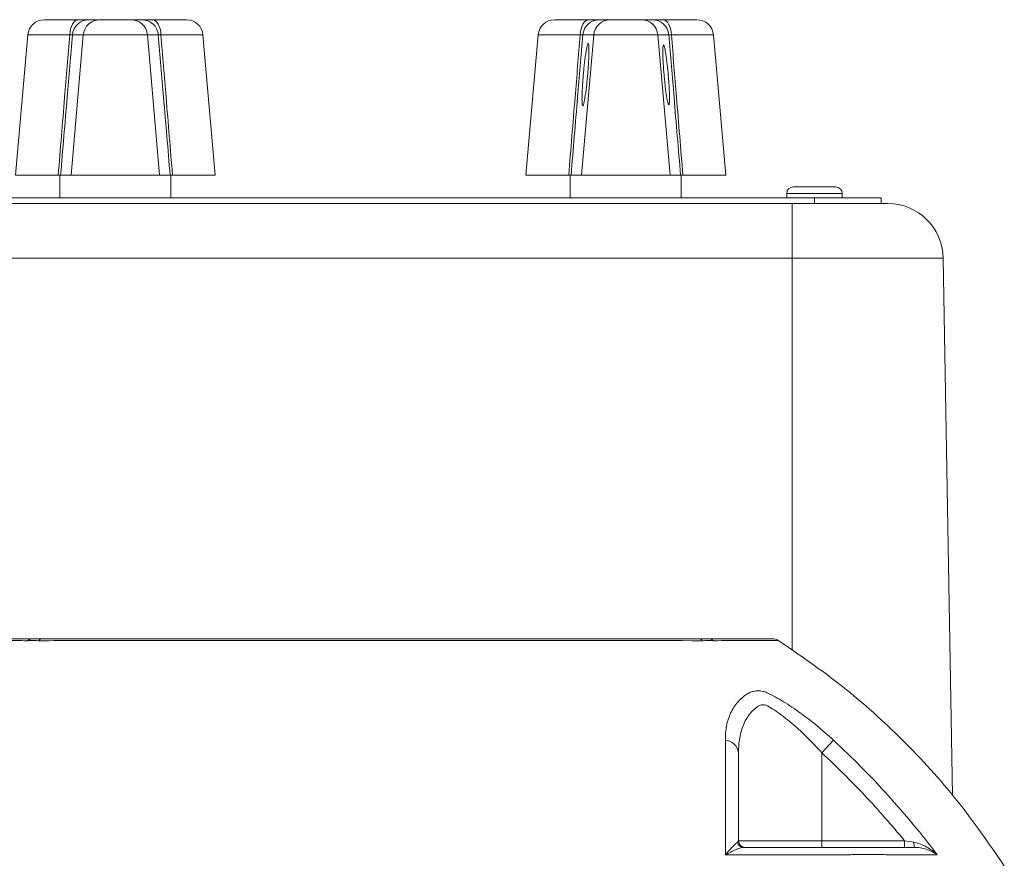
# Model space of a CAD drawing. Header units: millimetres. Extents: x 133 to 1049, y -79 to 877.
# Tile 28 of 28: x 925 to 1014, y 801 to 877. Entities that reach past the tile are written whole.
import ezdxf

# ---------------------------------------------------------------- set-up
doc = ezdxf.new("R2010")
doc.units = ezdxf.units.MM

msp = doc.modelspace()

# ---------------------------------------------------------------- linework, layer by layer
at = {"color": 7, "linetype": 'Continuous', "lineweight": 15}
for p, q in [((927.003, 876.939), (930.072, 876.939)), ((931.022, 876.939), (932.006, 876.939)), ((932.006, 876.939), (934.801, 876.939)), ((934.801, 876.939), (935.785, 876.939)), ((936.735, 876.939), (939.804, 876.939)), ((973.003, 876.939), (976.072, 876.939)), ((977.022, 876.939), (978.006, 876.939)), ((978.006, 876.939), (980.801, 876.939)), ((980.801, 876.939), (981.785, 876.939)), ((982.735, 876.939), (985.804, 876.939)), ((925.509, 875.57), (924.404, 862.939)), ((930.516, 875.57), (929.413, 862.939)), ((930.516, 875.57), (929.532, 875.57)), ((936.292, 875.57), (930.516, 875.57)), ((936.292, 875.57), (937.394, 862.939)), ((937.275, 875.57), (936.292, 875.57)), ((942.404, 862.939), (941.299, 875.57)), ((971.509, 875.57), (970.404, 862.939)), ((976.516, 875.57), (975.413, 862.939)), ((976.516, 875.57), (975.532, 875.57)), ((982.292, 875.57), (976.516, 875.57)), ((982.292, 875.57), (983.394, 862.939)), ((983.275, 875.57), (982.292, 875.57)), ((988.404, 862.939), (987.299, 875.57)), ((924.404, 862.939), (928.256, 862.939)), ((928.404, 862.939), (928.404, 860.889)), ((928.468, 862.939), (929.413, 862.939)), ((929.413, 862.939), (937.394, 862.939)), ((937.394, 862.939), (938.339, 862.939)), ((938.404, 860.889), (938.404, 862.939)), ((938.551, 862.939), (942.404, 862.939)), ((970.404, 862.939), (974.256, 862.939)), ((974.404, 862.939), (974.404, 860.889)), ((974.468, 862.939), (975.413, 862.939)), ((975.413, 862.939), (983.394, 862.939)), ((983.394, 862.939), (984.339, 862.939)), ((984.404, 860.889), (984.404, 862.939)), ((984.551, 862.939), (988.404, 862.939)), ((994.504, 861.889), (998.304, 861.889)), ((996.404, 860.889), (916.404, 860.889)), ((993.904, 861.289), (993.904, 860.889)), ((996.404, 860.389), (996.404, 860.889)), ((1002.404, 860.889), (996.404, 860.889)), ((998.904, 860.889), (998.904, 861.289)), ((1002.404, 860.389), (1002.404, 860.889)), ((918.404, 860.389), (994.404, 860.389)), ((994.404, 860.389), (994.404, 855.477)), ((994.404, 860.389), (998.172, 860.389)), ((1002.137, 860.389), (998.172, 860.389)), ((1002.137, 860.389), (1003.006, 860.389)), ((994.404, 855.477), (918.404, 855.477)), ((1008.006, 855.477), (994.404, 855.477)), ((1008.006, 855.477), (1008.851, 807.056)), ((998.111, 812.053), (997.062, 810.918)), ((997.062, 810.918), (997.062, 802.989)), ((989.562, 802.989), (997.062, 802.989)), ((997.062, 802.989), (997.062, 802.389)), ((997.062, 802.989), (1004.518, 802.989)), ((1004.518, 802.989), (1004.518, 802.389))]:
    msp.add_line(p, q, dxfattribs=at)
at = {"color": 8, "linetype": 'Continuous', "lineweight": 15}
for p, q in [((929.294, 875.57), (925.509, 875.57)), ((941.299, 875.57), (937.513, 875.57)), ((975.294, 875.57), (971.509, 875.57)), ((987.299, 875.57), (983.513, 875.57)), ((993.904, 861.289), (995.036, 861.289)), ((995.036, 861.289), (998.904, 861.289)), ((994.404, 855.477), (994.404, 820.122))]:
    msp.add_line(p, q, dxfattribs=at)
at = {"color": 7, "linetype": 'Continuous', "lineweight": 15, "flags": 128}
for points in [[(929.294, 875.57), (929.32, 875.843), (929.372, 876.103), (929.447, 876.339), (929.545, 876.545), (929.66, 876.713), (929.789, 876.837), (929.928, 876.914), (930.072, 876.939)], [(936.735, 876.939), (936.879, 876.914), (937.018, 876.837), (937.148, 876.713), (937.263, 876.545), (937.36, 876.339), (937.435, 876.103), (937.487, 875.843), (937.513, 875.57)], [(975.294, 875.57), (975.32, 875.843), (975.372, 876.103), (975.447, 876.339), (975.545, 876.545), (975.66, 876.713), (975.789, 876.837), (975.928, 876.914), (976.072, 876.939)], [(982.735, 876.939), (982.879, 876.914), (983.018, 876.837), (983.148, 876.713), (983.263, 876.545), (983.36, 876.339), (983.435, 876.103), (983.487, 875.843), (983.513, 875.57)], [(1005.343, 802.858), (1005.352, 802.762), (1005.365, 802.672), (1005.382, 802.591), (1005.402, 802.521), (1005.426, 802.465), (1005.452, 802.423), (1005.479, 802.398), (1005.507, 802.389)]]:
    msp.add_lwpolyline(points, dxfattribs=at)
at = {"color": 7, "linetype": 'Continuous', "lineweight": 15}
for centre, radius, start, end in [((927.003, 875.439), 1.5, 90, 175), ((931.024, 875.442), 1.498, 90.06184, 175.07738), ((932.008, 875.442), 1.498, 90.06184, 175.07738), ((934.799, 875.442), 1.498, 4.92262, 89.93816), ((935.783, 875.442), 1.498, 4.92262, 89.93816), ((939.804, 875.439), 1.5, 5, 90), ((973.003, 875.439), 1.5, 90, 175), ((977.024, 875.442), 1.498, 90.06184, 175.07738), ((978.008, 875.442), 1.498, 90.06184, 175.07738), ((980.799, 875.442), 1.498, 4.92262, 89.93816), ((981.783, 875.442), 1.498, 4.92262, 89.93816), ((985.804, 875.439), 1.5, 5, 90), ((994.504, 861.289), 0.6, 90, 180), ((998.304, 861.289), 0.6, 0, 90), ((1003.006, 855.389), 5, 1, 90), ((926.025, 820.31), 0.879, 90.20437, 126.88694), ((926.777, 820.915), 0.278, 99.55748, 159.30435), ((986.03, 820.915), 0.278, 20.69587, 80.44265), ((986.782, 820.31), 0.879, 53.11307, 89.79563), ((992.611, 820.189), 1, 57.3391, 90.00018), ((988.267, 810.752), 1.306, 7.30155, 85.1998), ((990.032, 802.971), 0.582, 191.20957, 269.14177), ((990.162, 802.989), 0.6, 180, 270)]:
    msp.add_arc(centre, radius, start, end, dxfattribs=at)
for points, knots in [([(930.072, 876.939), (930.208, 876.939), (930.333, 876.939), (930.557, 876.939), (930.656, 876.939), (930.819, 876.939), (930.886, 876.939), (930.982, 876.939), (931.011, 876.939), (931.022, 876.939)], [0, 0, 0, 0, 0.25, 0.25, 0.5, 0.5, 0.75, 0.75, 1, 1, 1, 1]), ([(935.785, 876.939), (935.796, 876.939), (935.826, 876.939), (935.922, 876.939), (935.988, 876.939), (936.152, 876.939), (936.252, 876.939), (936.475, 876.939), (936.599, 876.939), (936.735, 876.939)], [0, 0, 0, 0, 0.25, 0.25, 0.5, 0.5, 0.75, 0.75, 1, 1, 1, 1]), ([(976.072, 876.939), (976.208, 876.939), (976.333, 876.939), (976.557, 876.939), (976.656, 876.939), (976.819, 876.939), (976.886, 876.939), (976.982, 876.939), (977.011, 876.939), (977.022, 876.939)], [0, 0, 0, 0, 0.25, 0.25, 0.5, 0.5, 0.75, 0.75, 1, 1, 1, 1]), ([(981.785, 876.939), (981.796, 876.939), (981.826, 876.939), (981.922, 876.939), (981.988, 876.939), (982.152, 876.939), (982.252, 876.939), (982.475, 876.939), (982.599, 876.939), (982.735, 876.939)], [0, 0, 0, 0, 0.25, 0.25, 0.5, 0.5, 0.75, 0.75, 1, 1, 1, 1]), ([(928.256, 862.939), (928.449, 865.277), (928.641, 867.614), (928.833, 869.951), (928.987, 871.824), (929.141, 873.697), (929.294, 875.57)], [0, 0, 0, 0, 0.00704402, 0.00704402, 0.00704402, 0.01268957, 0.01268957, 0.01268957, 0.01268957]), ([(929.532, 875.57), (929.374, 873.697), (929.217, 871.824), (929.059, 869.951), (928.862, 867.614), (928.665, 865.277), (928.468, 862.939)], [0.0013759, 0.0013759, 0.0013759, 0.0013759, 0.00702207, 0.00702207, 0.00702207, 0.01406676, 0.01406676, 0.01406676, 0.01406676]), ([(929.532, 875.57), (929.527, 875.581), (929.503, 875.586), (929.421, 875.586), (929.363, 875.581), (929.294, 875.57)], [0, 0, 0, 0, 0.5, 0.5, 1, 1, 1, 1]), ([(937.513, 875.57), (937.445, 875.581), (937.387, 875.586), (937.304, 875.586), (937.28, 875.581), (937.275, 875.57)], [0, 0, 0, 0, 0.5, 0.5, 1, 1, 1, 1]), ([(938.339, 862.939), (938.142, 865.277), (937.945, 867.614), (937.748, 869.951), (937.591, 871.824), (937.433, 873.697), (937.275, 875.57)], [0, 0, 0, 0, 0.00704469, 0.00704469, 0.00704469, 0.01269086, 0.01269086, 0.01269086, 0.01269086]), ([(937.513, 875.57), (937.666, 873.697), (937.82, 871.824), (937.974, 869.951), (938.166, 867.614), (938.359, 865.277), (938.551, 862.939)], [0.00137574, 0.00137574, 0.00137574, 0.00137574, 0.00702129, 0.00702129, 0.00702129, 0.0140653, 0.0140653, 0.0140653, 0.0140653]), ([(974.256, 862.939), (974.449, 865.277), (974.641, 867.614), (974.833, 869.951), (974.987, 871.824), (975.141, 873.697), (975.294, 875.57)], [0, 0, 0, 0, 0.00704402, 0.00704402, 0.00704402, 0.01268957, 0.01268957, 0.01268957, 0.01268957]), ([(975.532, 875.57), (975.374, 873.697), (975.217, 871.824), (975.059, 869.951), (974.862, 867.614), (974.665, 865.277), (974.468, 862.939)], [0.0013759, 0.0013759, 0.0013759, 0.0013759, 0.00702207, 0.00702207, 0.00702207, 0.01406676, 0.01406676, 0.01406676, 0.01406676]), ([(975.532, 875.57), (975.527, 875.581), (975.503, 875.586), (975.421, 875.586), (975.363, 875.581), (975.294, 875.57)], [0, 0, 0, 0, 0.5, 0.5, 1, 1, 1, 1]), ([(983.513, 875.57), (983.445, 875.581), (983.387, 875.586), (983.304, 875.586), (983.28, 875.581), (983.275, 875.57)], [0, 0, 0, 0, 0.5, 0.5, 1, 1, 1, 1]), ([(984.339, 862.939), (984.142, 865.277), (983.945, 867.614), (983.748, 869.951), (983.591, 871.824), (983.433, 873.697), (983.275, 875.57)], [0, 0, 0, 0, 0.00704469, 0.00704469, 0.00704469, 0.01269086, 0.01269086, 0.01269086, 0.01269086]), ([(983.513, 875.57), (983.666, 873.697), (983.82, 871.824), (983.974, 869.951), (984.166, 867.614), (984.359, 865.277), (984.551, 862.939)], [0.00137574, 0.00137574, 0.00137574, 0.00137574, 0.00702129, 0.00702129, 0.00702129, 0.0140653, 0.0140653, 0.0140653, 0.0140653]), ([(976.086, 874.185), (976.086, 874.071), (976.082, 873.813), (976.063, 873.354), (976.034, 872.846), (975.995, 872.305), (975.947, 871.752), (975.892, 871.207), (975.832, 870.69), (975.771, 870.226), (975.709, 869.829), (975.649, 869.517), (975.594, 869.294), (975.546, 869.179), (975.507, 869.171), (975.478, 869.274), (975.46, 869.477), (975.453, 869.777), (975.46, 870.163), (975.478, 870.622), (975.507, 871.13), (975.546, 871.671), (975.594, 872.224), (975.649, 872.769), (975.709, 873.286), (975.771, 873.75), (975.832, 874.147), (975.892, 874.459), (975.947, 874.682), (975.995, 874.797), (976.034, 874.805), (976.063, 874.702), (976.082, 874.5), (976.086, 874.299), (976.086, 874.185)], [0, 0, 0, 0, 0.030977, 0.062322, 0.093668, 0.124748, 0.155812, 0.187322, 0.218805, 0.249999, 0.281139, 0.312675, 0.344131, 0.37525, 0.406276, 0.437676, 0.468995, 0.499999, 0.530949, 0.562322, 0.593668, 0.624748, 0.655812, 0.687322, 0.718805, 0.749999, 0.781139, 0.812675, 0.844131, 0.87525, 0.906276, 0.937676, 0.969023, 1, 1, 1, 1]), ([(983.341, 869.869), (983.341, 869.76), (983.337, 869.567), (983.319, 869.373), (983.291, 869.274), (983.253, 869.281), (983.207, 869.392), (983.154, 869.605), (983.097, 869.905), (983.038, 870.286), (982.979, 870.732), (982.922, 871.227), (982.869, 871.751), (982.823, 872.282), (982.785, 872.801), (982.757, 873.289), (982.739, 873.73), (982.734, 874.1), (982.739, 874.389), (982.757, 874.584), (982.785, 874.683), (982.823, 874.675), (982.869, 874.565), (982.922, 874.351), (982.979, 874.051), (983.038, 873.671), (983.097, 873.225), (983.154, 872.729), (983.207, 872.206), (983.253, 871.675), (983.291, 871.155), (983.319, 870.667), (983.337, 870.226), (983.341, 869.979), (983.341, 869.869)], [0, 0, 0, 0, 0.030977, 0.062322, 0.093667, 0.124748, 0.155811, 0.187322, 0.218804, 0.249999, 0.281138, 0.312675, 0.34413, 0.37525, 0.406275, 0.437676, 0.468994, 0.499999, 0.530948, 0.562322, 0.593667, 0.624748, 0.655811, 0.687322, 0.718804, 0.749999, 0.781138, 0.812675, 0.84413, 0.87525, 0.906275, 0.937676, 0.969023, 1, 1, 1, 1]), ([(920.196, 821.189), (920.196, 821.189), (920.691, 821.189), (922.147, 821.189), (922.752, 821.189), (923.844, 821.189), (924.239, 821.189), (925.087, 821.189), (925.54, 821.189), (926.022, 821.189)], [0, 0, 0, 0, 0.5, 0.5, 0.75, 0.75, 0.875, 0.875, 1, 1, 1, 1]), ([(925.529, 821.013), (925.529, 821.013), (925.529, 821.013), (925.529, 821.013), (925.519, 821.013), (925.508, 821.013), (925.498, 821.013)], [-0.00000006, -0.00000006, -0.00000006, -0.00000006, 0, 0, 0, 0.00008441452, 0.00008441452, 0.00008441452, 0.00008441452]), ([(926.438, 821.013), (926.34, 821.018), (926.246, 821.023), (926.07, 821.027), (925.987, 821.029), (925.756, 821.029), (925.627, 821.024), (925.529, 821.013)], [0, 0, 0, 0, 0.25, 0.25, 0.5, 0.5, 1, 1, 1, 1]), ([(926.022, 821.189), (926.055, 821.189), (926.088, 821.189), (926.178, 821.189), (926.233, 821.189), (926.355, 821.189), (926.422, 821.189), (926.532, 821.189), (926.57, 821.189), (926.65, 821.189), (926.69, 821.189), (926.731, 821.189)], [0, 0, 0, 0, 0.25, 0.25, 0.5, 0.5, 0.75, 0.75, 0.875, 0.875, 1, 1, 1, 1]), ([(926.517, 821.013), (926.491, 821.013), (926.465, 821.013), (926.438, 821.013), (926.438, 821.013), (926.438, 821.013), (926.438, 821.013)], [0, 0, 0, 0, 0.00008451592, 0.00008451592, 0.00008451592, 0.00008457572, 0.00008457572, 0.00008457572, 0.00008457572]), ([(986.291, 821.013), (981.522, 821.017), (976.642, 821.021), (969.161, 821.026), (966.641, 821.028), (962.82, 821.03), (961.536, 821.03), (958.969, 821.031), (957.689, 821.031), (951.306, 821.031), (946.254, 821.028), (940.004, 821.024), (938.758, 821.023), (936.272, 821.021), (935.031, 821.02), (931.33, 821.017), (928.901, 821.015), (926.517, 821.013)], [0, 0, 0, 0, 0.25, 0.25, 0.375, 0.375, 0.4375, 0.4375, 0.5, 0.5, 0.75, 0.75, 0.8125, 0.8125, 0.875, 0.875, 1, 1, 1, 1]), ([(926.731, 821.189), (929.098, 821.189), (931.506, 821.189), (935.178, 821.189), (936.411, 821.189), (938.879, 821.189), (940.117, 821.189), (946.321, 821.189), (951.338, 821.189), (957.677, 821.189), (958.948, 821.189), (961.498, 821.189), (962.773, 821.189), (966.568, 821.189), (969.07, 821.189), (976.498, 821.189), (981.342, 821.189), (986.077, 821.189)], [0, 0, 0, 0, 0.125, 0.125, 0.1875, 0.1875, 0.25, 0.25, 0.5, 0.5, 0.5625, 0.5625, 0.625, 0.625, 0.75, 0.75, 1, 1, 1, 1]), ([(986.077, 821.189), (986.157, 821.189), (986.237, 821.189), (986.383, 821.189), (986.452, 821.189), (986.575, 821.189), (986.627, 821.189), (986.695, 821.189), (986.716, 821.189), (986.753, 821.189), (986.769, 821.189), (986.785, 821.189)], [0, 0, 0, 0, 0.25, 0.25, 0.5, 0.5, 0.75, 0.75, 0.875, 0.875, 1, 1, 1, 1]), ([(986.369, 821.013), (986.369, 821.013), (986.369, 821.013), (986.369, 821.013), (986.343, 821.013), (986.317, 821.013), (986.291, 821.013)], [-0.00000006, -0.00000006, -0.00000006, -0.00000006, 0, 0, 0, 0.00008441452, 0.00008441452, 0.00008441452, 0.00008441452]), ([(987.278, 821.013), (987.23, 821.018), (987.172, 821.023), (987.045, 821.027), (986.976, 821.029), (986.744, 821.029), (986.565, 821.024), (986.369, 821.013)], [0, 0, 0, 0, 0.25, 0.25, 0.5, 0.5, 1, 1, 1, 1]), ([(986.785, 821.189), (986.95, 821.189), (987.834, 821.189), (989.45, 821.189), (991.213, 821.189), (992.291, 821.189), (992.737, 821.189), (992.611, 821.189), (992.611, 821.189)], [0, 0, 0, 0, 0.043485, 0.233741, 0.488784, 0.744453, 0.999491, 1, 1, 1, 1]), ([(987.31, 821.013), (987.299, 821.013), (987.289, 821.013), (987.278, 821.013), (987.278, 821.013), (987.278, 821.013), (987.278, 821.013)], [0, 0, 0, 0, 0.00008451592, 0.00008451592, 0.00008451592, 0.00008457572, 0.00008457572, 0.00008457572, 0.00008457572]), ([(1013.514, 800.731), (1012.131, 802.733), (1009.369, 806.731), (1004.437, 812.11), (999.03, 817.013), (995.014, 819.754), (993.003, 821.126)], [0, 0, 0, 0, 0.250272, 0.499881, 0.749548, 1, 1, 1, 1]), ([(990.518, 816.328), (990.656, 816.38), (990.789, 816.421), (991.059, 816.477), (991.196, 816.492), (991.472, 816.492), (991.612, 816.478), (991.887, 816.421), (992.024, 816.381), (992.154, 816.328)], [0, 0, 0, 0, 0.25, 0.25, 0.5, 0.5, 0.75, 0.75, 1, 1, 1, 1]), ([(988.376, 812.053), (988.375, 812.496), (988.41, 812.921), (988.564, 813.737), (988.682, 814.126), (989.022, 814.865), (989.241, 815.207), (989.655, 815.671), (989.807, 815.818), (990.057, 816.021), (990.144, 816.086), (990.325, 816.211), (990.421, 816.271), (990.518, 816.328)], [0, 0, 0, 0, 0.25, 0.25, 0.5, 0.5, 0.75, 0.75, 0.875, 0.875, 0.9375, 0.9375, 1, 1, 1, 1]), ([(992.154, 816.328), (992.626, 816.099), (993.117, 815.826), (993.867, 815.366), (994.12, 815.203), (994.63, 814.861), (994.887, 814.682), (995.648, 814.132), (996.15, 813.743), (997.14, 812.926), (997.631, 812.497), (998.111, 812.053)], [0, 0, 0, 0, 0.25, 0.25, 0.375, 0.375, 0.5, 0.5, 0.75, 0.75, 1, 1, 1, 1]), ([(997.062, 810.918), (996.65, 811.38), (996.225, 811.829), (995.359, 812.686), (994.918, 813.095), (994.24, 813.675), (994.011, 813.863), (993.557, 814.219), (993.332, 814.387), (992.884, 814.703), (992.662, 814.85), (992.332, 815.053), (992.223, 815.124), (992.003, 815.214), (991.889, 815.241), (991.668, 815.246), (991.563, 815.226), (991.413, 815.164), (991.364, 815.139), (991.272, 815.075), (991.227, 815.042), (991.009, 814.874), (990.852, 814.726), (990.566, 814.407), (990.44, 814.237), (990.216, 813.88), (990.118, 813.693), (989.948, 813.303), (989.876, 813.101), (989.757, 812.689), (989.709, 812.478), (989.596, 811.832), (989.562, 811.383), (989.562, 810.918)], [0, 0, 0, 0, 0.125, 0.125, 0.25, 0.25, 0.3125, 0.3125, 0.375, 0.375, 0.4375, 0.4375, 0.46875, 0.46875, 0.5, 0.5, 0.53125, 0.53125, 0.546875, 0.546875, 0.5625, 0.5625, 0.625, 0.625, 0.6875, 0.6875, 0.75, 0.75, 0.8125, 0.8125, 0.875, 0.875, 1, 1, 1, 1]), ([(988.387, 801.719), (988.388, 803.577), (988.388, 805.372), (988.384, 808.82), (988.381, 810.472), (988.376, 812.053)], [0, 0, 0, 0, 0.5, 0.5, 1, 1, 1, 1]), ([(998.111, 812.053), (999.821, 810.472), (1001.458, 808.82), (1004.582, 805.373), (1006.07, 803.578), (1007.475, 801.719)], [0, 0, 0, 0, 0.5, 0.5, 1, 1, 1, 1]), ([(989.562, 810.918), (989.562, 809.685), (989.562, 808.408), (989.562, 805.765), (989.562, 804.397), (989.562, 802.989)], [0, 0, 0, 0, 0.5, 0.5, 1, 1, 1, 1]), ([(1004.518, 802.989), (1003.37, 804.398), (1002.172, 805.765), (999.686, 808.408), (998.397, 809.685), (997.062, 810.918)], [0, 0, 0, 0, 0.5, 0.5, 1, 1, 1, 1]), ([(989.461, 802.858), (989.406, 802.824), (989.337, 802.765), (989.18, 802.617), (989.093, 802.528), (988.908, 802.33), (988.811, 802.22), (988.605, 801.983), (988.497, 801.854), (988.387, 801.719)], [0, 0, 0, 0, 0.25, 0.25, 0.5, 0.5, 0.75, 0.75, 1, 1, 1, 1]), ([(990.023, 802.389), (989.927, 802.389), (989.813, 802.367), (989.565, 802.295), (989.431, 802.245), (989.151, 802.126), (989.005, 802.057), (988.703, 801.9), (988.546, 801.813), (988.387, 801.719)], [0, 0, 0, 0, 0.25, 0.25, 0.5, 0.5, 0.75, 0.75, 1, 1, 1, 1]), ([(990.023, 802.389), (991.876, 802.389), (993.705, 802.389), (996.414, 802.389), (997.311, 802.389), (998.426, 802.389), (998.648, 802.389), (998.981, 802.389), (999.092, 802.389), (999.308, 802.389), (999.413, 802.389), (999.928, 802.389), (1000.306, 802.389), (1000.819, 802.389), (1000.98, 802.389), (1001.27, 802.389), (1001.402, 802.389), (1001.638, 802.389), (1001.739, 802.389), (1001.948, 802.389), (1002.465, 802.389), (1002.963, 802.389), (1004.119, 802.389), (1004.84, 802.389), (1005.507, 802.389)], [0, 0, 0, 0, 0.25, 0.25, 0.375, 0.375, 0.40625, 0.40625, 0.421875, 0.421875, 0.4375, 0.4375, 0.5, 0.5, 0.53125, 0.53125, 0.5625, 0.5625, 0.59375, 0.59375, 0.625, 0.75, 0.75, 1, 1, 1, 1]), ([(1005.343, 802.858), (1005.56, 802.824), (1005.764, 802.765), (1006.155, 802.618), (1006.344, 802.528), (1006.698, 802.329), (1006.866, 802.22), (1007.184, 801.983), (1007.335, 801.854), (1007.475, 801.719)], [0, 0, 0, 0, 0.25, 0.25, 0.5, 0.5, 0.75, 0.75, 1, 1, 1, 1]), ([(1005.507, 802.389), (1005.712, 802.389), (1005.903, 802.367), (1006.268, 802.295), (1006.442, 802.245), (1006.769, 802.126), (1006.922, 802.056), (1007.212, 801.9), (1007.349, 801.813), (1007.475, 801.719)], [0, 0, 0, 0, 0.25, 0.25, 0.5, 0.5, 0.75, 0.75, 1, 1, 1, 1]), ([(1002.837, 801.735), (1002.749, 801.739), (1002.651, 801.743), (1002.445, 801.75), (1002.335, 801.753), (1001.988, 801.759), (1001.729, 801.761), (1001.17, 801.761), (1000.871, 801.759), (1000.393, 801.753), (1000.228, 801.75), (999.89, 801.743), (999.716, 801.739), (999.54, 801.735)], [0, 0, 0, 0, 0.125, 0.125, 0.25, 0.25, 0.5, 0.5, 0.75, 0.75, 0.875, 0.875, 1, 1, 1, 1])]:
    msp.add_open_spline(points, degree=3, knots=knots, dxfattribs=at)
for points in [[(928.468, 862.939), (928.457, 862.939), (928.378, 862.939), (928.256, 862.939)], [(938.551, 862.939), (938.429, 862.939), (938.35, 862.939), (938.339, 862.939)], [(974.468, 862.939), (974.457, 862.939), (974.378, 862.939), (974.256, 862.939)], [(984.551, 862.939), (984.429, 862.939), (984.35, 862.939), (984.339, 862.939)], [(989.461, 802.858), (989.53, 802.901), (989.562, 802.945), (989.562, 802.989)], [(1004.518, 802.989), (1004.797, 802.945), (1005.072, 802.901), (1005.343, 802.858)], [(999.54, 801.735), (995.917, 801.731), (992.198, 801.725), (988.387, 801.719)], [(1007.475, 801.719), (1006.156, 801.725), (1004.607, 801.731), (1002.837, 801.735)]]:
    msp.add_open_spline(points, degree=3, dxfattribs=at)
at = {"color": 8, "linetype": 'Continuous', "lineweight": 15}
for points, knots in [([(925.498, 821.013), (925.013, 821.014), (924.558, 821.015), (923.707, 821.017), (923.311, 821.018), (922.215, 821.021), (921.608, 821.023), (920.15, 821.028), (919.656, 821.031), (919.656, 821.031)], [0, 0, 0, 0, 0.125, 0.125, 0.25, 0.25, 0.5, 0.5, 1, 1, 1, 1]), ([(993.152, 821.031), (993.152, 821.031), (992.658, 821.028), (991.199, 821.023), (990.592, 821.021), (989.129, 821.017), (988.277, 821.015), (987.31, 821.013)], [0, 0, 0, 0, 0.5, 0.5, 0.75, 0.75, 1, 1, 1, 1])]:
    msp.add_open_spline(points, degree=3, knots=knots, dxfattribs=at)

doc.saveas('drawing.dxf')
